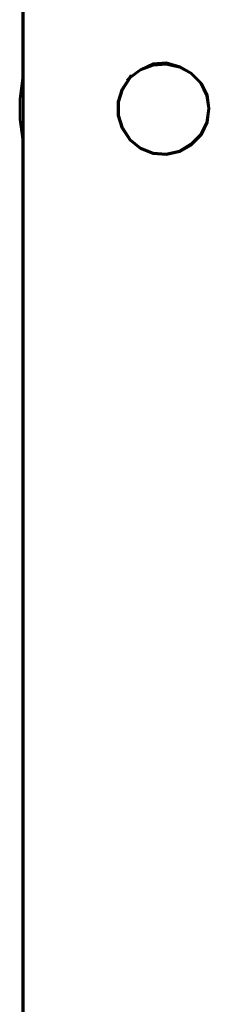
# Model space of a CAD drawing. Header units: centimetres. Extents: x -94 to 21, y -30 to 196.
# Tile 16 of 143: x -10.497 to -10.089, y -8.08 to -5.96. Entities that reach past the tile are written whole.
import ezdxf

# ---------------------------------------------------------------- set-up
doc = ezdxf.new("R2010")
doc.units = ezdxf.units.CM
doc.header["$MEASUREMENT"] = 0
doc.layers.add('Ebene 1', color=7, linetype='Continuous')

msp = doc.modelspace()

# ---------------------------------------------------------------- linework, layer by layer
at = {"layer": 'Ebene 1', "lineweight": 50}
for points in [[(-10.49072, -3.85261), (-10.49072, -3.85261), (-10.49072, -6.02431), (-10.49072, -6.02431)], [(-10.4886, -3.8526), (-10.4886, -3.8526), (-10.4886, -8.45212), (-10.4886, -8.45212)], [(-10.23672, -6.06664), (-10.23672, -6.06664), (-10.2092, -6.05394), (-10.2092, -6.05394)], [(-10.23672, -6.06875), (-10.23672, -6.06875), (-10.2092, -6.05817), (-10.2092, -6.05817)], [(-10.2092, -6.05394), (-10.2092, -6.05394), (-10.18168, -6.05182), (-10.18168, -6.05182)], [(-10.2092, -6.05817), (-10.2092, -6.05817), (-10.18168, -6.05605), (-10.18168, -6.05605)], [(-10.18168, -6.05182), (-10.18168, -6.05182), (-10.15205, -6.06029), (-10.15205, -6.06029)], [(-10.18168, -6.05605), (-10.18168, -6.05605), (-10.15205, -6.0624), (-10.15205, -6.0624)], [(-10.15205, -6.06029), (-10.15205, -6.06029), (-10.12665, -6.0751), (-10.12665, -6.0751)], [(-10.15205, -6.0624), (-10.15205, -6.0624), (-10.12877, -6.0751), (-10.12877, -6.0751)], [(-10.27693, -6.10897), (-10.27693, -6.10897), (-10.26, -6.08357), (-10.26, -6.08357)], [(-10.25788, -6.07934), (-10.25788, -6.07934), (-10.26212, -6.08569), (-10.26212, -6.08569)], [(-10.26, -6.08357), (-10.26, -6.08357), (-10.23672, -6.06664), (-10.23672, -6.06664)], [(-10.26, -6.08569), (-10.26, -6.08569), (-10.23672, -6.06875), (-10.23672, -6.06875)], [(-10.12877, -6.0751), (-10.12877, -6.0751), (-10.1076, -6.09627), (-10.1076, -6.09627)], [(-10.12665, -6.0751), (-10.12665, -6.0751), (-10.10548, -6.09627), (-10.10548, -6.09627)], [(-10.49707, -6.13014), (-10.49707, -6.13014), (-10.49072, -6.08569), (-10.49072, -6.08569)], [(-10.27482, -6.10897), (-10.27482, -6.10897), (-10.26, -6.08569), (-10.26, -6.08569)], [(-10.26212, -6.08569), (-10.26212, -6.08569), (-10.26635, -6.08992), (-10.26635, -6.08992)], [(-10.1076, -6.09627), (-10.1076, -6.09627), (-10.0949, -6.12379), (-10.0949, -6.12379)], [(-10.10548, -6.09627), (-10.10548, -6.09627), (-10.09278, -6.12167), (-10.09278, -6.12167)], [(-10.2854, -6.13649), (-10.2854, -6.13649), (-10.27693, -6.10897), (-10.27693, -6.10897)], [(-10.28328, -6.13649), (-10.28328, -6.13649), (-10.27482, -6.10897), (-10.27482, -6.10897)], [(-10.0949, -6.12379), (-10.0949, -6.12379), (-10.09067, -6.1513), (-10.09067, -6.1513)], [(-10.09278, -6.12167), (-10.09278, -6.12167), (-10.08855, -6.1513), (-10.08855, -6.1513)], [(-10.49707, -6.17459), (-10.49707, -6.17459), (-10.49707, -6.13014), (-10.49707, -6.13014)], [(-10.2854, -6.16612), (-10.2854, -6.16612), (-10.2854, -6.13649), (-10.2854, -6.13649)], [(-10.28328, -6.16612), (-10.28328, -6.16612), (-10.28328, -6.13649), (-10.28328, -6.13649)], [(-10.27693, -6.19364), (-10.27693, -6.19364), (-10.2854, -6.16612), (-10.2854, -6.16612)], [(-10.27482, -6.19364), (-10.27482, -6.19364), (-10.28328, -6.16612), (-10.28328, -6.16612)], [(-10.09067, -6.1513), (-10.09067, -6.1513), (-10.0949, -6.18094), (-10.0949, -6.18094)], [(-10.08855, -6.1513), (-10.08855, -6.1513), (-10.09278, -6.18094), (-10.09278, -6.18094)], [(-10.49072, -6.21692), (-10.49072, -6.21692), (-10.49707, -6.17459), (-10.49707, -6.17459)], [(-10.0949, -6.18094), (-10.0949, -6.18094), (-10.1076, -6.20634), (-10.1076, -6.20634)], [(-10.09278, -6.18094), (-10.09278, -6.18094), (-10.10548, -6.20845), (-10.10548, -6.20845)], [(-10.26, -6.21904), (-10.26, -6.21904), (-10.27693, -6.19364), (-10.27693, -6.19364)], [(-10.26, -6.21692), (-10.26, -6.21692), (-10.27482, -6.19364), (-10.27482, -6.19364)], [(-10.1076, -6.20634), (-10.1076, -6.20634), (-10.12877, -6.2275), (-10.12877, -6.2275)], [(-10.10548, -6.20845), (-10.10548, -6.20845), (-10.12665, -6.22962), (-10.12665, -6.22962)], [(-10.23672, -6.23597), (-10.23672, -6.23597), (-10.26, -6.21692), (-10.26, -6.21692)], [(-10.23672, -6.23809), (-10.23672, -6.23809), (-10.26, -6.21904), (-10.26, -6.21904)], [(-10.12877, -6.2275), (-10.12877, -6.2275), (-10.15205, -6.24232), (-10.15205, -6.24232)], [(-10.12665, -6.22962), (-10.12665, -6.22962), (-10.15205, -6.24444), (-10.15205, -6.24444)], [(-10.2092, -6.24655), (-10.2092, -6.24655), (-10.23672, -6.23597), (-10.23672, -6.23597)], [(-10.2092, -6.24867), (-10.2092, -6.24867), (-10.23672, -6.23809), (-10.23672, -6.23809)], [(-10.18168, -6.24867), (-10.18168, -6.24867), (-10.2092, -6.24655), (-10.2092, -6.24655)], [(-10.18168, -6.25079), (-10.18168, -6.25079), (-10.2092, -6.24867), (-10.2092, -6.24867)], [(-10.15205, -6.24232), (-10.15205, -6.24232), (-10.18168, -6.24867), (-10.18168, -6.24867)], [(-10.15205, -6.24444), (-10.15205, -6.24444), (-10.18168, -6.25079), (-10.18168, -6.25079)]]:
    msp.add_open_spline(points, degree=3, dxfattribs=at)
msp.add_open_spline([(-10.49072, -6.0243), (-10.49072, -6.0243), (-10.49072, -6.28042), (-10.49072, -6.28042), (-10.49072, -6.28042), (-10.49072, -8.45212), (-10.49072, -8.45212)], degree=3, knots=[0, 0, 0, 0, 0.5, 0.5, 0.5, 1, 1, 1, 1], dxfattribs=at)

doc.saveas('drawing.dxf')
